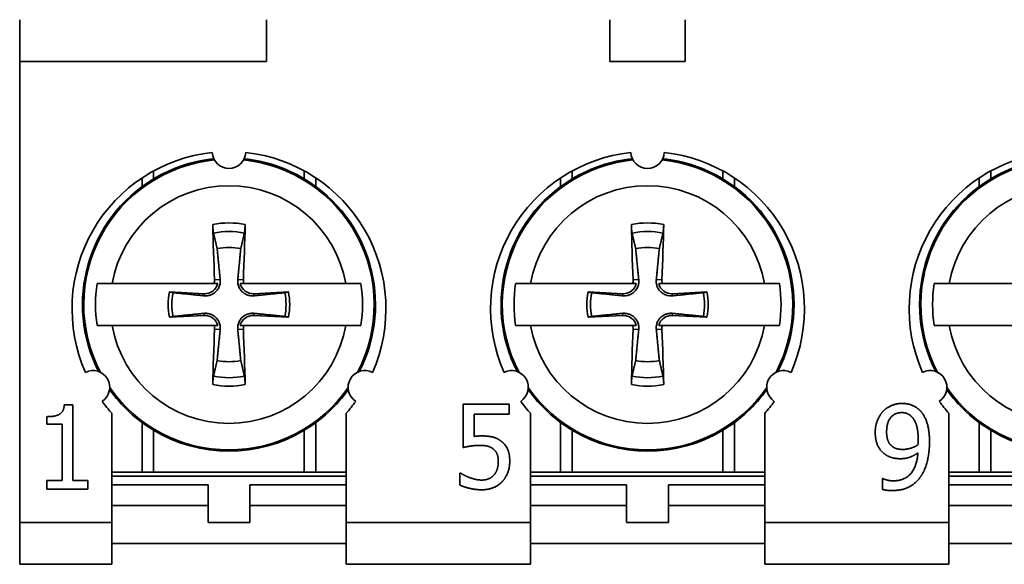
# Model space of a CAD drawing. Header units: millimetres. Extents: x 101 to 293, y 90 to 255.
# Tile 4 of 18: x 101 to 125, y 156 to 169. Entities that reach past the tile are written whole.
import ezdxf

# ---------------------------------------------------------------- set-up
doc = ezdxf.new("R2010")
doc.units = ezdxf.units.MM
doc.layers.add('Visible (ISO)', color=7, linetype='Continuous', lineweight=35)
doc.layers.add('Visible Narrow (ISO)', color=7, linetype='Continuous', lineweight=35)

msp = doc.modelspace()

# ---------------------------------------------------------------- linework, layer by layer
at = {"layer": 'Visible (ISO)'}
for p, q in [((101.386, 168.802), (101.386, 167.802)), ((107.286, 167.802), (107.286, 168.802)), ((115.486, 168.802), (115.486, 167.802)), ((117.286, 167.802), (117.286, 168.802)), ((101.386, 156.802), (101.386, 167.802)), ((106.029, 162.502), (103.592, 162.502)), ((109.179, 162.502), (106.742, 162.502)), ((116.029, 162.502), (113.592, 162.502)), ((119.179, 162.502), (116.742, 162.502)), ((126.029, 162.502), (123.592, 162.502)), ((105.793, 162.261), (104.966, 162.304)), ((107.805, 162.304), (106.978, 162.261)), ((115.793, 162.261), (114.966, 162.304)), ((117.805, 162.304), (116.978, 162.261)), ((104.966, 161.7), (105.793, 161.743)), ((106.978, 161.743), (107.805, 161.7)), ((114.966, 161.7), (115.793, 161.743)), ((116.978, 161.743), (117.805, 161.7)), ((103.592, 161.502), (106.029, 161.502)), ((106.742, 161.502), (109.179, 161.502)), ((113.592, 161.502), (116.029, 161.502)), ((116.742, 161.502), (119.179, 161.502)), ((123.592, 161.502), (126.029, 161.502)), ((102.452, 159.605), (102.659, 159.605)), ((102.659, 159.605), (102.659, 157.803)), ((111.985, 158.592), (111.985, 159.623)), ((111.985, 159.623), (113.082, 159.623)), ((113.082, 159.623), (113.082, 159.388)), ((102.038, 159.143), (102.038, 159.326)), ((103.586, 156.802), (103.586, 159.407)), ((109.186, 159.407), (109.186, 156.802)), ((113.082, 159.388), (112.243, 159.388)), ((112.243, 159.388), (112.243, 158.855)), ((113.586, 156.802), (113.586, 159.407)), ((119.186, 159.407), (119.186, 156.802)), ((123.586, 156.802), (123.586, 159.407)), ((102.401, 159.143), (102.038, 159.143)), ((102.401, 157.803), (102.401, 159.143)), ((104.308, 158.002), (103.586, 158.002)), ((109.186, 157.902), (103.586, 157.902)), ((104.586, 158.002), (104.308, 158.002)), ((108.186, 158.002), (104.586, 158.002)), ((108.464, 158.002), (108.186, 158.002)), ((109.186, 158.002), (108.464, 158.002)), ((111.902, 157.694), (111.902, 157.978)), ((111.902, 157.978), (111.922, 157.978)), ((114.308, 158.002), (113.586, 158.002)), ((119.186, 157.902), (113.586, 157.902)), ((114.586, 158.002), (114.308, 158.002)), ((118.186, 158.002), (114.586, 158.002)), ((118.464, 158.002), (118.186, 158.002)), ((119.186, 158.002), (118.464, 158.002)), ((124.308, 158.002), (123.586, 158.002)), ((129.186, 157.902), (123.586, 157.902)), ((124.586, 158.002), (124.308, 158.002)), ((128.186, 158.002), (124.586, 158.002)), ((102.038, 157.599), (102.038, 157.803)), ((102.038, 157.803), (102.401, 157.803)), ((102.659, 157.803), (103.014, 157.803)), ((103.014, 157.803), (103.014, 157.599)), ((105.886, 157.702), (103.586, 157.702)), ((105.886, 157.202), (105.886, 157.702)), ((109.186, 157.702), (106.886, 157.702)), ((106.886, 157.702), (106.886, 157.202)), ((115.886, 157.702), (113.586, 157.702)), ((115.886, 157.202), (115.886, 157.702)), ((119.186, 157.702), (116.886, 157.702)), ((116.886, 157.702), (116.886, 157.202)), ((122, 157.59), (122, 157.848)), ((122, 157.848), (122.012, 157.848)), ((125.886, 157.702), (123.586, 157.702)), ((103.014, 157.599), (102.038, 157.599)), ((103.586, 157.202), (105.886, 157.202)), ((105.886, 156.802), (105.886, 157.202)), ((106.886, 157.202), (106.886, 156.802)), ((106.886, 157.202), (109.186, 157.202)), ((113.586, 157.202), (115.886, 157.202)), ((115.886, 156.802), (115.886, 157.202)), ((116.886, 157.202), (119.186, 157.202)), ((116.886, 157.202), (116.886, 156.802)), ((123.586, 157.202), (125.886, 157.202)), ((101.386, 155.802), (101.386, 156.802)), ((103.586, 156.802), (103.586, 155.802)), ((106.886, 156.802), (105.886, 156.802)), ((109.186, 155.802), (109.186, 156.802)), ((113.586, 156.802), (113.586, 155.802)), ((116.886, 156.802), (115.886, 156.802)), ((119.186, 155.802), (119.186, 156.802)), ((123.586, 156.802), (123.586, 155.802)), ((103.586, 156.302), (109.186, 156.302)), ((113.586, 156.302), (119.186, 156.302)), ((123.586, 156.302), (129.186, 156.302)), ((101.386, 155.802), (103.586, 155.802)), ((109.186, 155.802), (113.586, 155.802)), ((119.186, 155.802), (123.586, 155.802))]:
    msp.add_line(p, q, dxfattribs=at)
for centre, radius, start, end in [((106.386, 161.902), 3.75, 96.1145, 203.8855), ((106.386, 165.652), 0.4, 183.0572, 356.9428), ((106.386, 161.902), 3.75, 336.1145, 83.8855), ((116.386, 161.902), 3.75, 96.1145, 203.8855), ((116.386, 165.652), 0.4, 183.0572, 356.9428), ((116.386, 161.902), 3.75, 336.1145, 83.8855), ((126.386, 161.902), 3.75, 96.1145, 203.8855), ((106.386, 162.002), 3.5, 95.9469, 120.9497), ((106.386, 162.002), 3.5, 59.0503, 84.0531), ((116.386, 162.002), 3.5, 95.9469, 120.9497), ((116.386, 162.002), 3.5, 59.0503, 84.0531), ((126.386, 162.002), 3.5, 95.9469, 120.9497), ((106.386, 162.002), 3.5, 120.9497, 207.1662), ((106.386, 162.002), 3.5, 332.8338, 59.0503), ((116.386, 162.002), 3.5, 120.9497, 207.1662), ((116.386, 162.002), 3.5, 332.8338, 59.0503), ((126.386, 162.002), 3.5, 120.9497, 207.1662), ((106.386, 162.002), 1.364, 78.0487, 101.9513), ((116.386, 162.002), 1.364, 78.0487, 101.9513), ((106.386, 162.002), 3.19, 170.9822, 189.0178), ((105.81, 162.578), 0.317, 267.0335, 346.1335), ((106.962, 162.578), 0.317, 193.8665, 272.9665), ((106.386, 162.002), 3.19, 350.9822, 9.0178), ((116.386, 162.002), 3.19, 170.9822, 189.0178), ((115.81, 162.578), 0.317, 267.0335, 346.1335), ((116.962, 162.578), 0.317, 193.8665, 272.9665), ((116.386, 162.002), 3.19, 350.9822, 9.0178), ((126.386, 162.002), 3.19, 170.9822, 189.0178), ((106.386, 162.002), 1.451, 167.9816, 192.0184), ((106.386, 162.002), 1.364, 168.0487, 191.9513), ((106.386, 162.002), 1.364, 348.0487, 11.9513), ((106.386, 162.002), 1.451, 347.9816, 12.0184), ((116.386, 162.002), 1.451, 167.9816, 192.0184), ((116.386, 162.002), 1.364, 168.0487, 191.9513), ((116.386, 162.002), 1.364, 348.0487, 11.9513), ((116.386, 162.002), 1.451, 347.9816, 12.0184), ((105.81, 161.426), 0.317, 13.8665, 92.9665), ((106.962, 161.426), 0.317, 87.0335, 166.1335), ((115.81, 161.426), 0.317, 13.8665, 92.9665), ((116.962, 161.426), 0.317, 87.0335, 166.1335), ((106.386, 162.002), 1.364, 258.0487, 281.9513), ((116.386, 162.002), 1.364, 258.0487, 281.9513), ((103.138, 160.027), 0.4, 303.0572, 116.9428), ((109.633, 160.027), 0.4, 63.0572, 236.9428), ((113.138, 160.027), 0.4, 303.0572, 116.9428), ((119.633, 160.027), 0.4, 63.0572, 236.9428), ((123.138, 160.027), 0.4, 303.0572, 116.9428), ((106.386, 162.002), 3.5, 215.4449, 239.0503), ((106.386, 162.002), 3.5, 300.9497, 324.5551), ((116.386, 162.002), 3.5, 215.4449, 239.0503), ((116.386, 162.002), 3.5, 300.9497, 324.5551), ((126.386, 162.002), 3.5, 215.4449, 239.0503), ((106.386, 161.902), 3.75, 216.1145, 221.6975), ((106.386, 161.902), 3.75, 318.3025, 323.8855), ((116.386, 161.902), 3.75, 216.1145, 221.6975), ((116.386, 161.902), 3.75, 318.3025, 323.8855), ((126.386, 161.902), 3.75, 216.1145, 221.6975), ((106.386, 162.002), 3.5, 239.0503, 300.9497), ((116.386, 162.002), 3.5, 239.0503, 300.9497), ((126.386, 162.002), 3.5, 239.0503, 300.9497)]:
    msp.add_arc(centre, radius, start, end, dxfattribs=at)
for centre, major_axis, start_param, end_param in [((106.593, 162.013), (0.31, -5.988), 4.385115, 4.611319), ((106.179, 162.013), (0.31, 5.988), 4.813459, 5.039663), ((116.593, 162.013), (0.31, -5.988), 4.385115, 4.611319), ((116.179, 162.013), (0.31, 5.988), 4.813459, 5.039663), ((106.593, 161.991), (-0.31, -5.988), 4.813459, 5.039663), ((106.179, 161.991), (-0.31, 5.988), 4.385115, 4.611319), ((116.593, 161.991), (-0.31, -5.988), 4.813459, 5.039663), ((116.179, 161.991), (-0.31, 5.988), 4.385115, 4.611319)]:
    msp.add_ellipse(centre, major_axis=major_axis, ratio=0.087156, start_param=start_param, end_param=end_param, dxfattribs=at)
for points, knots in [([(106.017, 163.709), (106.015, 163.717), (106.013, 163.728), (106.009, 163.754), (106.007, 163.774), (106.004, 163.812), (106.002, 163.837), (106, 163.875), (105.999, 163.895), (105.999, 163.912)], [0.05679721, 0.05679721, 0.05679721, 0.05679721, 0.06179344, 0.06179344, 0.06795878, 0.06795878, 0.07419119, 0.07419119, 0.07940356, 0.07940356, 0.07940356, 0.07940356]), ([(106.773, 163.912), (106.772, 163.895), (106.771, 163.875), (106.769, 163.837), (106.768, 163.812), (106.764, 163.774), (106.762, 163.754), (106.758, 163.728), (106.756, 163.717), (106.755, 163.709)], [0.01964779, 0.01964779, 0.01964779, 0.01964779, 0.02486016, 0.02486016, 0.03109257, 0.03109257, 0.03725791, 0.03725791, 0.04225414, 0.04225414, 0.04225414, 0.04225414]), ([(116.017, 163.709), (116.015, 163.717), (116.013, 163.728), (116.009, 163.754), (116.007, 163.774), (116.004, 163.812), (116.002, 163.837), (116, 163.875), (115.999, 163.895), (115.999, 163.912)], [0.05679721, 0.05679721, 0.05679721, 0.05679721, 0.06179344, 0.06179344, 0.06795878, 0.06795878, 0.07419119, 0.07419119, 0.07940356, 0.07940356, 0.07940356, 0.07940356]), ([(116.773, 163.912), (116.772, 163.895), (116.771, 163.875), (116.769, 163.837), (116.768, 163.812), (116.764, 163.774), (116.762, 163.754), (116.758, 163.728), (116.756, 163.717), (116.755, 163.709)], [0.01964779, 0.01964779, 0.01964779, 0.01964779, 0.02486016, 0.02486016, 0.03109257, 0.03109257, 0.03725791, 0.03725791, 0.04225414, 0.04225414, 0.04225414, 0.04225414]), ([(106.176, 162.597), (106.176, 162.59), (106.177, 162.584), (106.179, 162.542), (106.175, 162.506), (106.159, 162.446), (106.148, 162.417), (106.117, 162.361), (106.097, 162.334), (106.053, 162.291), (106.027, 162.271), (105.971, 162.239), (105.941, 162.228), (105.881, 162.213), (105.846, 162.209), (105.804, 162.211), (105.797, 162.211), (105.791, 162.212)], [-0.07173795, -0.07173795, -0.07173795, -0.07173795, -0.06969611, -0.06969611, -0.05877129, -0.05877129, -0.04954088, -0.04954088, -0.04031046, -0.04031046, -0.03108005, -0.03108005, -0.02184964, -0.02184964, -0.01092482, -0.01092482, -0.00888298, -0.00888298, -0.00888298, -0.00888298]), ([(106.981, 162.212), (106.974, 162.211), (106.968, 162.211), (106.926, 162.209), (106.89, 162.213), (106.83, 162.228), (106.8, 162.239), (106.744, 162.271), (106.718, 162.291), (106.675, 162.334), (106.654, 162.361), (106.623, 162.417), (106.612, 162.446), (106.597, 162.506), (106.593, 162.542), (106.595, 162.584), (106.595, 162.59), (106.596, 162.597)], [-0.07173795, -0.07173795, -0.07173795, -0.07173795, -0.06969611, -0.06969611, -0.05877129, -0.05877129, -0.04954088, -0.04954088, -0.04031046, -0.04031046, -0.03108005, -0.03108005, -0.02184964, -0.02184964, -0.01092482, -0.01092482, -0.00888298, -0.00888298, -0.00888298, -0.00888298]), ([(106.742, 162.502), (106.735, 162.523), (106.731, 162.545), (106.729, 162.574), (106.729, 162.582), (106.729, 162.59)], [-0.113499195, -0.113499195, -0.113499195, -0.113499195, -0.107163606, -0.107163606, -0.104779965, -0.104779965, -0.104779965, -0.104779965]), ([(116.176, 162.597), (116.176, 162.59), (116.177, 162.584), (116.179, 162.542), (116.175, 162.506), (116.159, 162.446), (116.148, 162.417), (116.117, 162.361), (116.097, 162.334), (116.053, 162.291), (116.027, 162.271), (115.971, 162.239), (115.941, 162.228), (115.881, 162.213), (115.846, 162.209), (115.804, 162.211), (115.797, 162.211), (115.791, 162.212)], [-0.07173795, -0.07173795, -0.07173795, -0.07173795, -0.06969611, -0.06969611, -0.05877129, -0.05877129, -0.04954088, -0.04954088, -0.04031046, -0.04031046, -0.03108005, -0.03108005, -0.02184964, -0.02184964, -0.01092482, -0.01092482, -0.00888298, -0.00888298, -0.00888298, -0.00888298]), ([(116.981, 162.212), (116.974, 162.211), (116.968, 162.211), (116.926, 162.209), (116.89, 162.213), (116.83, 162.228), (116.8, 162.239), (116.744, 162.271), (116.718, 162.291), (116.675, 162.334), (116.654, 162.361), (116.623, 162.417), (116.612, 162.446), (116.597, 162.506), (116.593, 162.542), (116.595, 162.584), (116.595, 162.59), (116.596, 162.597)], [-0.07173795, -0.07173795, -0.07173795, -0.07173795, -0.06969611, -0.06969611, -0.05877129, -0.05877129, -0.04954088, -0.04954088, -0.04031046, -0.04031046, -0.03108005, -0.03108005, -0.02184964, -0.02184964, -0.01092482, -0.01092482, -0.00888298, -0.00888298, -0.00888298, -0.00888298]), ([(116.742, 162.502), (116.735, 162.523), (116.731, 162.545), (116.729, 162.574), (116.729, 162.582), (116.729, 162.59)], [-0.113499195, -0.113499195, -0.113499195, -0.113499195, -0.107163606, -0.107163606, -0.104779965, -0.104779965, -0.104779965, -0.104779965]), ([(103.235, 162.502), (103.258, 162.502), (103.281, 162.502), (103.384, 162.502), (103.487, 162.502), (103.592, 162.502)], [0.07881728, 0.07881728, 0.07881728, 0.07881728, 0.08869526, 0.08869526, 0.12224023, 0.12224023, 0.12224023, 0.12224023]), ([(109.179, 162.502), (109.285, 162.502), (109.388, 162.502), (109.49, 162.502), (109.514, 162.502), (109.536, 162.502)], [0.60052001, 0.60052001, 0.60052001, 0.60052001, 0.63406498, 0.63406498, 0.64394296, 0.64394296, 0.64394296, 0.64394296]), ([(113.235, 162.502), (113.258, 162.502), (113.281, 162.502), (113.384, 162.502), (113.487, 162.502), (113.592, 162.502)], [0.07881728, 0.07881728, 0.07881728, 0.07881728, 0.08869526, 0.08869526, 0.12224023, 0.12224023, 0.12224023, 0.12224023]), ([(119.179, 162.502), (119.285, 162.502), (119.388, 162.502), (119.49, 162.502), (119.514, 162.502), (119.536, 162.502)], [0.60052001, 0.60052001, 0.60052001, 0.60052001, 0.63406498, 0.63406498, 0.64394296, 0.64394296, 0.64394296, 0.64394296]), ([(123.235, 162.502), (123.258, 162.502), (123.281, 162.502), (123.384, 162.502), (123.487, 162.502), (123.592, 162.502)], [0.07881728, 0.07881728, 0.07881728, 0.07881728, 0.08869526, 0.08869526, 0.12224023, 0.12224023, 0.12224023, 0.12224023]), ([(105.791, 161.792), (105.797, 161.793), (105.804, 161.793), (105.846, 161.795), (105.881, 161.791), (105.941, 161.776), (105.971, 161.764), (106.027, 161.733), (106.053, 161.713), (106.097, 161.67), (106.117, 161.643), (106.148, 161.587), (106.159, 161.558), (106.175, 161.497), (106.179, 161.462), (106.177, 161.42), (106.176, 161.414), (106.176, 161.407)], [-0.07173795, -0.07173795, -0.07173795, -0.07173795, -0.06969611, -0.06969611, -0.05877129, -0.05877129, -0.04954088, -0.04954088, -0.04031046, -0.04031046, -0.03108005, -0.03108005, -0.02184964, -0.02184964, -0.01092482, -0.01092482, -0.00888298, -0.00888298, -0.00888298, -0.00888298]), ([(106.596, 161.407), (106.595, 161.414), (106.595, 161.42), (106.593, 161.462), (106.597, 161.497), (106.612, 161.558), (106.623, 161.587), (106.654, 161.643), (106.675, 161.67), (106.718, 161.713), (106.744, 161.733), (106.8, 161.764), (106.83, 161.776), (106.89, 161.791), (106.926, 161.795), (106.968, 161.793), (106.974, 161.793), (106.981, 161.792)], [-0.07173795, -0.07173795, -0.07173795, -0.07173795, -0.06969611, -0.06969611, -0.05877129, -0.05877129, -0.04954088, -0.04954088, -0.04031046, -0.04031046, -0.03108005, -0.03108005, -0.02184964, -0.02184964, -0.01092482, -0.01092482, -0.00888298, -0.00888298, -0.00888298, -0.00888298]), ([(115.791, 161.792), (115.797, 161.793), (115.804, 161.793), (115.846, 161.795), (115.881, 161.791), (115.941, 161.776), (115.971, 161.764), (116.027, 161.733), (116.053, 161.713), (116.097, 161.67), (116.117, 161.643), (116.148, 161.587), (116.159, 161.558), (116.175, 161.497), (116.179, 161.462), (116.177, 161.42), (116.176, 161.414), (116.176, 161.407)], [-0.07173795, -0.07173795, -0.07173795, -0.07173795, -0.06969611, -0.06969611, -0.05877129, -0.05877129, -0.04954088, -0.04954088, -0.04031046, -0.04031046, -0.03108005, -0.03108005, -0.02184964, -0.02184964, -0.01092482, -0.01092482, -0.00888298, -0.00888298, -0.00888298, -0.00888298]), ([(116.596, 161.407), (116.595, 161.414), (116.595, 161.42), (116.593, 161.462), (116.597, 161.497), (116.612, 161.558), (116.623, 161.587), (116.654, 161.643), (116.675, 161.67), (116.718, 161.713), (116.744, 161.733), (116.8, 161.764), (116.83, 161.776), (116.89, 161.791), (116.926, 161.795), (116.968, 161.793), (116.974, 161.793), (116.981, 161.792)], [-0.07173795, -0.07173795, -0.07173795, -0.07173795, -0.06969611, -0.06969611, -0.05877129, -0.05877129, -0.04954088, -0.04954088, -0.04031046, -0.04031046, -0.03108005, -0.03108005, -0.02184964, -0.02184964, -0.01092482, -0.01092482, -0.00888298, -0.00888298, -0.00888298, -0.00888298]), ([(103.592, 161.502), (103.487, 161.502), (103.384, 161.502), (103.281, 161.502), (103.258, 161.502), (103.235, 161.502)], [0.60052001, 0.60052001, 0.60052001, 0.60052001, 0.63406498, 0.63406498, 0.64394296, 0.64394296, 0.64394296, 0.64394296]), ([(106.029, 161.502), (106.037, 161.481), (106.041, 161.459), (106.043, 161.43), (106.043, 161.422), (106.042, 161.414)], [-0.113499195, -0.113499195, -0.113499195, -0.113499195, -0.107163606, -0.107163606, -0.104779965, -0.104779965, -0.104779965, -0.104779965]), ([(109.536, 161.502), (109.514, 161.502), (109.49, 161.502), (109.388, 161.502), (109.285, 161.502), (109.179, 161.502)], [0.07881728, 0.07881728, 0.07881728, 0.07881728, 0.08869526, 0.08869526, 0.12224023, 0.12224023, 0.12224023, 0.12224023]), ([(113.592, 161.502), (113.487, 161.502), (113.384, 161.502), (113.281, 161.502), (113.258, 161.502), (113.235, 161.502)], [0.60052001, 0.60052001, 0.60052001, 0.60052001, 0.63406498, 0.63406498, 0.64394296, 0.64394296, 0.64394296, 0.64394296]), ([(116.029, 161.502), (116.037, 161.481), (116.041, 161.459), (116.043, 161.43), (116.043, 161.422), (116.042, 161.414)], [-0.113499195, -0.113499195, -0.113499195, -0.113499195, -0.107163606, -0.107163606, -0.104779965, -0.104779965, -0.104779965, -0.104779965]), ([(119.536, 161.502), (119.514, 161.502), (119.49, 161.502), (119.388, 161.502), (119.285, 161.502), (119.179, 161.502)], [0.07881728, 0.07881728, 0.07881728, 0.07881728, 0.08869526, 0.08869526, 0.12224023, 0.12224023, 0.12224023, 0.12224023]), ([(123.592, 161.502), (123.487, 161.502), (123.384, 161.502), (123.281, 161.502), (123.258, 161.502), (123.235, 161.502)], [0.60052001, 0.60052001, 0.60052001, 0.60052001, 0.63406498, 0.63406498, 0.64394296, 0.64394296, 0.64394296, 0.64394296]), ([(105.999, 160.092), (105.999, 160.109), (106, 160.129), (106.002, 160.167), (106.004, 160.192), (106.007, 160.23), (106.009, 160.25), (106.013, 160.276), (106.015, 160.287), (106.017, 160.295)], [0.01964779, 0.01964779, 0.01964779, 0.01964779, 0.02486016, 0.02486016, 0.03109257, 0.03109257, 0.03725791, 0.03725791, 0.04225414, 0.04225414, 0.04225414, 0.04225414]), ([(106.755, 160.295), (106.756, 160.287), (106.758, 160.276), (106.762, 160.25), (106.764, 160.23), (106.768, 160.192), (106.769, 160.167), (106.771, 160.129), (106.772, 160.109), (106.773, 160.092)], [0.05679721, 0.05679721, 0.05679721, 0.05679721, 0.06179344, 0.06179344, 0.06795878, 0.06795878, 0.07419119, 0.07419119, 0.07940356, 0.07940356, 0.07940356, 0.07940356]), ([(115.999, 160.092), (115.999, 160.109), (116, 160.129), (116.002, 160.167), (116.004, 160.192), (116.007, 160.23), (116.009, 160.25), (116.013, 160.276), (116.015, 160.287), (116.017, 160.295)], [0.01964779, 0.01964779, 0.01964779, 0.01964779, 0.02486016, 0.02486016, 0.03109257, 0.03109257, 0.03725791, 0.03725791, 0.04225414, 0.04225414, 0.04225414, 0.04225414]), ([(116.755, 160.295), (116.756, 160.287), (116.758, 160.276), (116.762, 160.25), (116.764, 160.23), (116.768, 160.192), (116.769, 160.167), (116.771, 160.129), (116.772, 160.109), (116.773, 160.092)], [0.05679721, 0.05679721, 0.05679721, 0.05679721, 0.06179344, 0.06179344, 0.06795878, 0.06795878, 0.07419119, 0.07419119, 0.07940356, 0.07940356, 0.07940356, 0.07940356])]:
    msp.add_open_spline(points, degree=3, knots=knots, dxfattribs=at)
for points, weights in [([(106.017, 163.709), (106.065, 163.5), (106.103, 163.337)], [1.07977751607, 1.10059140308, 1.10498499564]), ([(106.668, 163.337), (106.706, 163.5), (106.755, 163.709)], [1.10498499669, 1.10059140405, 1.07977751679]), ([(116.017, 163.709), (116.065, 163.5), (116.103, 163.337)], [1.07977751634, 1.10059140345, 1.10498499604]), ([(116.668, 163.337), (116.706, 163.5), (116.755, 163.709)], [1.10498499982, 1.10059140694, 1.07977751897]), ([(106.103, 163.337), (106.153, 162.83), (106.176, 162.597)], [1, 1.50562197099, 1.94775474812]), ([(106.596, 162.597), (106.618, 162.83), (106.668, 163.337)], [1.94775474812, 1.50562197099, 1]), ([(116.103, 163.337), (116.153, 162.83), (116.176, 162.597)], [1, 1.50562197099, 1.94775474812]), ([(116.596, 162.597), (116.618, 162.83), (116.668, 163.337)], [1.94775474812, 1.50562197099, 1]), ([(106.654, 162.502), (106.705, 162.502), (106.742, 162.502)], [1, 1.01323417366, 1.0001399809]), ([(116.654, 162.502), (116.705, 162.502), (116.742, 162.502)], [1, 1.01323417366, 1.0001399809]), ([(105.051, 162.285), (105.01, 162.294), (104.966, 162.304)], [1.06400431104, 1.0611533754, 1.05730574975]), ([(105.791, 162.212), (105.558, 162.235), (105.051, 162.285)], [1.94775474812, 1.50562197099, 1]), ([(107.721, 162.285), (107.214, 162.235), (106.981, 162.212)], [1, 1.50562197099, 1.94775474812]), ([(107.805, 162.304), (107.762, 162.294), (107.721, 162.285)], [1.05730575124, 1.06115337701, 1.06400431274]), ([(115.051, 162.285), (115.01, 162.294), (114.966, 162.304)], [1.06400431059, 1.06115337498, 1.05730574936]), ([(115.791, 162.212), (115.558, 162.235), (115.051, 162.285)], [1.94775474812, 1.50562197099, 1]), ([(117.721, 162.285), (117.214, 162.235), (116.981, 162.212)], [1, 1.50562197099, 1.94775474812]), ([(117.805, 162.304), (117.762, 162.294), (117.721, 162.285)], [1.05730575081, 1.06115337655, 1.06400431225]), ([(104.966, 161.7), (105.01, 161.71), (105.051, 161.719)], [1.05730574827, 1.0611533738, 1.06400430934]), ([(105.051, 161.719), (105.558, 161.769), (105.791, 161.792)], [1, 1.50562197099, 1.94775474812]), ([(106.981, 161.792), (107.214, 161.769), (107.721, 161.719)], [1.94775474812, 1.50562197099, 1]), ([(107.721, 161.719), (107.762, 161.71), (107.805, 161.7)], [1.06400431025, 1.06115337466, 1.05730574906]), ([(114.966, 161.7), (115.01, 161.71), (115.051, 161.719)], [1.05730575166, 1.06115337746, 1.06400431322]), ([(115.051, 161.719), (115.558, 161.769), (115.791, 161.792)], [1, 1.50562197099, 1.94775474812]), ([(116.981, 161.792), (117.214, 161.769), (117.721, 161.719)], [1.94775474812, 1.50562197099, 1]), ([(117.721, 161.719), (117.762, 161.71), (117.805, 161.7)], [1.06400431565, 1.06115337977, 1.05730575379]), ([(106.118, 161.502), (106.067, 161.502), (106.029, 161.502)], [1, 1.01323417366, 1.0001399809]), ([(106.176, 161.407), (106.153, 161.174), (106.103, 160.667)], [1.94775474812, 1.50562197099, 1]), ([(106.668, 160.667), (106.618, 161.174), (106.596, 161.407)], [1, 1.50562197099, 1.94775474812]), ([(116.118, 161.502), (116.067, 161.502), (116.029, 161.502)], [1, 1.01323417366, 1.0001399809]), ([(116.176, 161.407), (116.153, 161.174), (116.103, 160.667)], [1.94775474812, 1.50562197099, 1]), ([(116.668, 160.667), (116.618, 161.174), (116.596, 161.407)], [1, 1.50562197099, 1.94775474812]), ([(106.103, 160.667), (106.065, 160.504), (106.017, 160.295)], [1.10498499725, 1.10059140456, 1.07977751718]), ([(106.755, 160.295), (106.706, 160.504), (106.668, 160.667)], [1.07977751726, 1.10059140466, 1.10498499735]), ([(116.103, 160.667), (116.065, 160.504), (116.017, 160.295)], [1.10498499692, 1.10059140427, 1.07977751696]), ([(116.755, 160.295), (116.706, 160.504), (116.668, 160.667)], [1.0797775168, 1.10059140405, 1.10498499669])]:
    msp.add_rational_spline(points, weights, degree=2, dxfattribs=at)
for points, degree in [([(106.042, 162.59), (106.044, 162.561), (106.039, 162.531), (106.029, 162.502)], 3), ([(116.042, 162.59), (116.044, 162.561), (116.039, 162.531), (116.029, 162.502)], 3), ([(106.029, 162.502), (106.055, 162.502), (106.083, 162.502), (106.118, 162.502)], 3), ([(116.029, 162.502), (116.055, 162.502), (116.083, 162.502), (116.118, 162.502)], 3), ([(106.742, 161.502), (106.717, 161.502), (106.688, 161.502), (106.654, 161.502)], 3), ([(106.729, 161.414), (106.728, 161.442), (106.732, 161.473), (106.742, 161.502)], 3), ([(116.742, 161.502), (116.717, 161.502), (116.688, 161.502), (116.654, 161.502)], 3), ([(116.729, 161.414), (116.728, 161.442), (116.732, 161.473), (116.742, 161.502)], 3), ([(102.038, 159.326), (102.244, 159.326), (102.439, 159.443), (102.452, 159.605)], 2), ([(122.014, 159.454), (122.097, 159.543), (122.338, 159.642), (122.461, 159.642)], 2), ([(122.461, 159.642), (122.599, 159.642), (122.823, 159.549), (122.906, 159.462)], 2), ([(121.826, 158.951), (121.826, 159.105), (121.927, 159.361), (122.014, 159.454)], 2), ([(122.098, 158.963), (122.098, 159.186), (122.295, 159.423), (122.46, 159.423)], 2), ([(122.46, 159.423), (122.531, 159.423), (122.653, 159.374), (122.711, 159.309)], 2), ([(122.711, 159.309), (122.777, 159.24), (122.852, 158.984), (122.852, 158.781)], 2), ([(122.906, 159.462), (123.009, 159.352), (123.123, 158.995), (123.123, 158.721)], 2), ([(112.243, 158.855), (112.291, 158.861), (112.385, 158.866), (112.424, 158.866)], 2), ([(112.424, 158.866), (112.578, 158.866), (112.79, 158.816), (112.888, 158.741)], 2), ([(122.043, 158.441), (121.936, 158.523), (121.826, 158.775), (121.826, 158.951)], 2), ([(122.235, 158.614), (122.163, 158.672), (122.098, 158.836), (122.098, 158.963)], 2), ([(112.38, 158.641), (112.27, 158.641), (112.051, 158.607), (111.985, 158.592)], 2), ([(112.708, 158.548), (112.651, 158.599), (112.483, 158.641), (112.38, 158.641)], 2), ([(112.888, 158.741), (112.987, 158.667), (113.094, 158.44), (113.094, 158.258)], 2), ([(122.489, 158.544), (122.414, 158.544), (122.286, 158.572), (122.235, 158.614)], 2), ([(122.847, 158.655), (122.773, 158.604), (122.575, 158.544), (122.489, 158.544)], 2), ([(122.852, 158.781), (122.852, 158.741), (122.849, 158.674), (122.847, 158.655)], 2), ([(123.123, 158.721), (123.123, 158.473), (123.011, 158.029), (122.902, 157.882)], 2), ([(112.821, 158.26), (112.821, 158.367), (112.763, 158.503), (112.708, 158.548)], 2), ([(122.429, 158.322), (122.319, 158.322), (122.136, 158.371), (122.043, 158.441)], 2), ([(122.262, 157.794), (122.525, 157.794), (122.824, 158.141), (122.846, 158.462)], 2), ([(122.846, 158.462), (122.739, 158.389), (122.544, 158.322), (122.429, 158.322)], 2), ([(112.719, 157.934), (112.769, 157.994), (112.821, 158.153), (112.821, 158.26)], 2), ([(113.094, 158.258), (113.094, 158.114), (113.001, 157.868), (112.917, 157.777)], 2), ([(111.922, 157.978), (111.953, 157.955), (112.068, 157.897), (112.137, 157.871)], 2), ([(112.137, 157.871), (112.217, 157.843), (112.348, 157.813), (112.431, 157.813)], 2), ([(112.431, 157.813), (112.512, 157.813), (112.664, 157.871), (112.719, 157.934)], 2), ([(122.902, 157.882), (122.787, 157.726), (122.463, 157.562), (122.226, 157.562)], 2), ([(112.426, 157.581), (112.283, 157.581), (112.004, 157.644), (111.902, 157.694)], 2), ([(112.917, 157.777), (112.833, 157.686), (112.581, 157.581), (112.426, 157.581)], 2), ([(122.012, 157.848), (122.047, 157.828), (122.189, 157.794), (122.262, 157.794)], 2), ([(122.226, 157.562), (122.173, 157.562), (122.051, 157.574), (122, 157.59)], 2)]:
    msp.add_open_spline(points, degree=degree, dxfattribs=at)
at = {"layer": 'Visible Narrow (ISO)'}
for p, q in [((101.386, 167.802), (107.286, 167.802)), ((115.486, 167.802), (117.286, 167.802)), ((104.586, 165.192), (104.586, 165.004)), ((108.186, 165.004), (108.186, 165.192)), ((114.586, 165.192), (114.586, 165.004)), ((118.186, 165.004), (118.186, 165.192)), ((124.586, 165.192), (124.586, 165.004)), ((104.308, 164.818), (104.308, 165.024)), ((108.464, 165.024), (108.464, 164.818)), ((114.308, 164.818), (114.308, 165.024)), ((118.464, 165.024), (118.464, 164.818)), ((124.308, 164.818), (124.308, 165.024)), ((106.042, 162.59), (106.176, 162.597)), ((106.729, 162.59), (106.596, 162.597)), ((116.042, 162.59), (116.176, 162.597)), ((116.729, 162.59), (116.596, 162.597)), ((105.793, 162.261), (105.791, 162.212)), ((106.978, 162.261), (106.981, 162.212)), ((115.793, 162.261), (115.791, 162.212)), ((116.978, 162.261), (116.981, 162.212)), ((105.793, 161.743), (105.791, 161.792)), ((106.978, 161.743), (106.981, 161.792)), ((115.793, 161.743), (115.791, 161.792)), ((116.978, 161.743), (116.981, 161.792)), ((106.042, 161.414), (106.176, 161.407)), ((106.729, 161.414), (106.596, 161.407)), ((116.042, 161.414), (116.176, 161.407)), ((116.729, 161.414), (116.596, 161.407)), ((104.308, 158.002), (104.308, 159.185)), ((108.464, 159.185), (108.464, 158.002)), ((114.308, 158.002), (114.308, 159.185)), ((118.464, 159.185), (118.464, 158.002)), ((124.308, 158.002), (124.308, 159.185)), ((104.586, 159), (104.586, 158.002)), ((108.186, 158.002), (108.186, 159)), ((114.586, 159), (114.586, 158.002)), ((118.186, 158.002), (118.186, 159)), ((124.586, 159), (124.586, 158.002)), ((103.586, 156.802), (101.386, 156.802)), ((113.586, 156.802), (109.186, 156.802)), ((123.586, 156.802), (119.186, 156.802))]:
    msp.add_line(p, q, dxfattribs=at)
for centre, radius, start, end in [((106.386, 162.002), 3.47, 95.7503, 207.771), ((106.386, 162.002), 3.47, 332.229, 84.2497), ((116.386, 162.002), 3.47, 95.7503, 207.771), ((116.386, 162.002), 3.47, 332.229, 84.2497), ((126.386, 162.002), 3.47, 95.7503, 207.771), ((106.386, 162.002), 2.838, 10.1477, 169.8523), ((116.386, 162.002), 2.838, 10.1477, 169.8523), ((126.386, 162.002), 2.838, 10.1477, 169.8523), ((106.386, 162.002), 1.949, 78.5541, 101.4459), ((106.386, 162.002), 1.746, 77.8037, 102.1963), ((116.386, 162.002), 1.949, 78.5541, 101.4459), ((116.386, 162.002), 1.746, 77.8037, 102.1963), ((106.386, 162.002), 2.838, 190.1477, 349.8523), ((116.386, 162.002), 2.838, 190.1477, 349.8523), ((126.386, 162.002), 2.838, 190.1477, 349.8523), ((106.386, 162.002), 1.746, 257.8037, 282.1963), ((116.386, 162.002), 1.746, 257.8037, 282.1963), ((106.386, 162.002), 3.47, 214.8401, 325.1599), ((106.386, 162.002), 1.949, 258.5541, 281.4459), ((116.386, 162.002), 3.47, 214.8401, 325.1599), ((116.386, 162.002), 1.949, 258.5541, 281.4459), ((126.386, 162.002), 3.47, 214.8401, 325.1599)]:
    msp.add_arc(centre, radius, start, end, dxfattribs=at)

doc.saveas('drawing.dxf')
